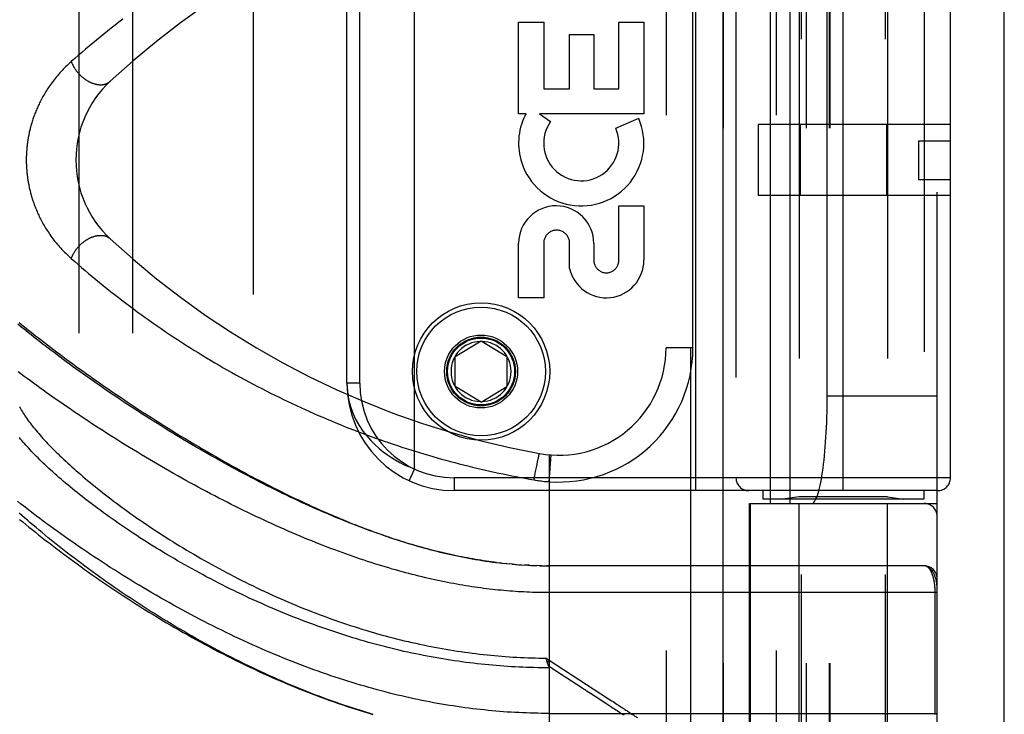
# Model space of a CAD drawing. Header units: inches. Extents: x 0 to 227, y 0 to 147.
# Tile 214 of 256: x 97.18 to 99.48, y 101.99 to 103.61. Entities that reach past the tile are written whole.
import ezdxf

# ---------------------------------------------------------------- set-up
doc = ezdxf.new("R2010")
doc.units = ezdxf.units.IN
doc.header["$LTSCALE"] = 12.466667
doc.header["$MEASUREMENT"] = 0
doc.linetypes.add('HIDDEN', pattern=[0.2, 0.1, -0.1])
doc.layers.get('0').update_dxf_attribs({"linetype": 'CONTINUOUS'})
for name, color, linetype in [('DEFAULT_2', 8, 'HIDDEN'), ('RIGHTHAND_DOOR_ASSEMBLY', 7, 'CONTINUOUS'), ('SUBPANEL', 7, 'CONTINUOUS')]:
    doc.layers.add(name, color=color, linetype=linetype)

msp = doc.modelspace()

# ---------------------------------------------------------------- linework, layer by layer
at = {"color": 3, "linetype": 'Continuous'}
msp.add_line((99.4759, 36.2633), (99.4759, 111.1853), dxfattribs=at)
at = {"layer": 'DEFAULT_2', "color": 8, "linetype": 'HIDDEN'}
msp.add_line((97.7259, 106.7113), (97.7259, 37.6073), dxfattribs=at)
at = {"layer": 'RIGHTHAND_DOOR_ASSEMBLY', "color": 8, "linetype": 'HIDDEN'}
for p, q in [((98.7452, 107.8343), (98.7452, 36.4843)), ((99.0027, 104.8123), (99.0027, 101.6299)), ((99.1987, 104.8123), (99.1987, 101.6299)), ((98.6879, 104.6355), (98.6879, 101.933)), ((98.9444, 104.6355), (98.9444, 101.933)), ((98.8209, 104.6055), (98.8209, 101.963)), ((99.0144, 104.6055), (99.0144, 101.963)), ((99.0675, 104.6055), (99.0675, 101.963)), ((99.0695, 104.6055), (99.0695, 101.963)), ((99.3194, 101.963), (99.3194, 104.6055)), ((98.931, 102.4843), (98.931, 104.0843)), ((98.9769, 102.4843), (98.9769, 104.0843)), ((99.2894, 104.0843), (99.2894, 102.4843)), ((98.7569, 102.5143), (98.7569, 104.0543)), ((98.9977, 104.069), (98.9977, 102.4996)), ((99.1007, 102.5143), (99.1007, 104.0543)), ((99.2037, 104.069), (99.2037, 102.4996)), ((98.1019, 102.5647), (98.1019, 104.0039)), ((98.8507, 104.0243), (98.8507, 102.5443)), ((99.3507, 102.5443), (99.3507, 104.0243)), ((99.0633, 102.7343), (99.0633, 103.8343)), ((97.9444, 102.7643), (97.9444, 103.8043)), ((97.9744, 102.7643), (97.9744, 103.8043)), ((98.7504, 102.8468), (98.7504, 103.7218)), ((98.3444, 103.3916), (98.3444, 103.6053)), ((98.3444, 103.6053), (98.4028, 103.6053)), ((98.4028, 103.6053), (98.4028, 103.45)), ((98.5778, 103.45), (98.5778, 103.6053)), ((98.5778, 103.6053), (98.6362, 103.6053)), ((98.6362, 103.6053), (98.6362, 103.3916)), ((98.4632, 103.45), (98.4632, 103.5763)), ((98.4632, 103.5763), (98.5195, 103.5763)), ((98.5195, 103.5763), (98.5195, 103.45)), ((98.4028, 103.45), (98.4632, 103.45)), ((98.5195, 103.45), (98.5778, 103.45)), ((98.3613, 103.3916), (98.3444, 103.3916)), ((98.6362, 103.3916), (98.3933, 103.3916)), ((98.3933, 103.3916), (98.4187, 103.3738)), ((98.5706, 103.3582), (98.6242, 103.3814)), ((98.9027, 103.3673), (98.9027, 103.2013)), ((99.3507, 103.3673), (98.9027, 103.3673)), ((99, 103.3673), (99, 103.2013)), ((99.2013, 103.3673), (99.2013, 103.2013)), ((99.2757, 103.3293), (99.3507, 103.3293)), ((99.2757, 103.3293), (99.2757, 103.2393)), ((99.2757, 103.2393), (99.3507, 103.2393)), ((99.3507, 103.2013), (98.9027, 103.2013)), ((98.5778, 103.0508), (98.5778, 103.178)), ((98.5778, 103.178), (98.6362, 103.178)), ((98.6362, 103.178), (98.6362, 103.0508)), ((98.3444, 102.9636), (98.3444, 103.0907)), ((98.4028, 103.0907), (98.4028, 102.9636)), ((98.4633, 103.0319), (98.4633, 103.0907)), ((98.5196, 103.09), (98.5196, 103.0509)), ((98.4028, 102.9636), (98.3444, 102.9636)), ((98.1969, 102.8268), (98.2569, 102.8629)), ((98.2569, 102.8629), (98.3169, 102.8268)), ((98.7504, 102.8468), (98.6879, 102.8468)), ((98.1969, 102.7568), (98.1969, 102.8268)), ((98.3169, 102.8268), (98.3169, 102.7568)), ((97.9744, 102.7643), (97.9444, 102.7643)), ((98.2569, 102.7207), (98.1969, 102.7568)), ((98.2569, 102.7207), (98.3169, 102.7568)), ((99.3194, 102.7343), (99.0633, 102.7343)), ((98.3884, 102.5813), (98.3892, 102.5853)), ((98.3892, 102.5853), (98.3898, 102.5881)), ((98.3898, 102.5881), (98.3904, 102.5907)), ((98.3904, 102.5907), (98.3908, 102.5925)), ((98.3908, 102.5925), (98.3912, 102.5941)), ((98.3912, 102.5941), (98.3914, 102.5951)), ((98.3914, 102.5951), (98.3916, 102.596)), ((98.3916, 102.596), (98.3918, 102.5969)), ((98.4157, 102.5978), (98.4157, 101.933)), ((98.4157, 102.5351), (98.4201, 102.5974)), ((98.0893, 102.5375), (98.1019, 102.5647)), ((98.3822, 102.5495), (98.3841, 102.5593)), ((98.3841, 102.5593), (98.3858, 102.5686)), ((98.3858, 102.5686), (98.3873, 102.5761)), ((98.3873, 102.5761), (98.3884, 102.5813)), ((98.1944, 102.5443), (98.1944, 102.5143)), ((99.3507, 102.5443), (98.1944, 102.5443)), ((98.3803, 102.5394), (98.3822, 102.5495)), ((99.3207, 102.5143), (98.1944, 102.5143)), ((98.9132, 102.5143), (98.9132, 102.4943)), ((99.2882, 102.5143), (99.2882, 102.4943)), ((99.2882, 102.4943), (98.9132, 102.4943)), ((98.9977, 102.4996), (98.9602, 102.4943)), ((99.2037, 102.4996), (98.9977, 102.4996)), ((99.2037, 102.4996), (99.2412, 102.4943)), ((98.8819, 101.963), (98.8819, 102.4843)), ((98.8819, 102.4843), (99.3194, 102.4843)), ((98.8842, 102.4843), (98.8842, 101.963)), ((98.9977, 101.9383), (98.9977, 102.4843)), ((99.2037, 101.9383), (99.2037, 102.4843)), ((98.3049, 102.3455), (98.2989, 102.3462)), ((98.3076, 102.3452), (98.3168, 102.3443)), ((98.3154, 102.3444), (98.3229, 102.3437)), ((98.3302, 102.343), (98.3227, 102.3437)), ((98.3345, 102.3427), (98.3286, 102.3432)), ((98.3302, 102.343), (98.3404, 102.3422)), ((98.3374, 102.3424), (98.3462, 102.3418)), ((98.3444, 102.3419), (98.3521, 102.3414)), ((98.3514, 102.3414), (98.3584, 102.341)), ((98.3655, 102.3406), (98.3579, 102.341)), ((98.3695, 102.3404), (98.3637, 102.3407)), ((98.3655, 102.3406), (98.3753, 102.3401)), ((98.3726, 102.3402), (98.3811, 102.3399)), ((98.3798, 102.34), (98.387, 102.3397)), ((98.3942, 102.3395), (98.3869, 102.3397)), ((98.3984, 102.3395), (98.3926, 102.3396)), ((98.3942, 102.3395), (98.4041, 102.3394)), ((98.4014, 102.3394), (98.4099, 102.3393)), ((98.4085, 102.3393), (98.4157, 102.3393)), ((99.2894, 102.3393), (98.4099, 102.3393)), ((99.3148, 101.9955), (99.3148, 102.2776)), ((98.4087, 102.1244), (98.4157, 102.1198)), ((98.4098, 102.12), (98.4095, 102.1212)), ((98.4101, 102.1188), (98.4098, 102.12)), ((98.4104, 102.1176), (98.4101, 102.1188)), ((98.4115, 102.1134), (98.4157, 102.1198)), ((98.5479, 102.0191), (98.5549, 102.0146)), ((98.4157, 101.9955), (99.3194, 101.9955))]:
    msp.add_line(p, q, dxfattribs=at)
at = {"layer": 'RIGHTHAND_DOOR_ASSEMBLY', "color": 3, "linetype": 'Continuous'}
msp.add_line((98.8202, 107.8343), (98.8202, 36.4843), dxfattribs=at)
at = {"layer": 'RIGHTHAND_DOOR_ASSEMBLY', "color": 8, "linetype": 'HIDDEN'}
for points in [[(97.4223, 103.6124), (97.4133, 103.6055), (97.4044, 103.5986), (97.3955, 103.5916), (97.3867, 103.5846), (97.3779, 103.5776), (97.3692, 103.5706), (97.3607, 103.5635), (97.3521, 103.5565), (97.3436, 103.5494), (97.3352, 103.5423), (97.3268, 103.5351), (97.3185, 103.5279), (97.3103, 103.5208), (97.3022, 103.5136)], [(97.3022, 103.5136), (97.2989, 103.5107), (97.2957, 103.5077), (97.2926, 103.5047), (97.2895, 103.5018), (97.2865, 103.4988), (97.2836, 103.4957), (97.2807, 103.4927), (97.2779, 103.4897), (97.2751, 103.4866), (97.2724, 103.4835), (97.2698, 103.4805), (97.2673, 103.4774), (97.2648, 103.4743), (97.2623, 103.4712), (97.26, 103.4682), (97.2577, 103.4651), (97.2554, 103.462), (97.2532, 103.459), (97.2511, 103.4559), (97.249, 103.4529), (97.247, 103.4498), (97.2451, 103.4468), (97.2432, 103.4438), (97.2414, 103.4408), (97.2396, 103.4378), (97.2378, 103.4348), (97.2362, 103.4319), (97.2345, 103.429), (97.233, 103.426), (97.2314, 103.4231), (97.23, 103.4202), (97.2285, 103.4174), (97.2271, 103.4145), (97.2258, 103.4117), (97.2245, 103.4089), (97.2233, 103.4061), (97.222, 103.4033), (97.2209, 103.4005), (97.2197, 103.3978), (97.2186, 103.395), (97.2176, 103.3923), (97.2166, 103.3896), (97.2156, 103.387), (97.2146, 103.3843), (97.2137, 103.3817), (97.2128, 103.3791), (97.212, 103.3765), (97.2111, 103.3739), (97.2103, 103.3713), (97.2096, 103.3687), (97.2089, 103.3662), (97.2081, 103.3637), (97.2075, 103.3612), (97.2068, 103.3587), (97.2062, 103.3562), (97.2056, 103.3538), (97.205, 103.3513), (97.2045, 103.3489), (97.204, 103.3465), (97.2035, 103.3441), (97.203, 103.3418), (97.2026, 103.3394), (97.2021, 103.3371), (97.2017, 103.3348), (97.2013, 103.3324), (97.201, 103.3301), (97.2006, 103.3278), (97.2003, 103.3256), (97.2, 103.3233), (97.1997, 103.321), (97.1994, 103.3188), (97.1992, 103.3165), (97.1989, 103.3143), (97.1987, 103.3121), (97.1985, 103.3099), (97.1983, 103.3076), (97.1982, 103.3054), (97.198, 103.3032), (97.1979, 103.301), (97.1978, 103.2988), (97.1977, 103.2966), (97.1976, 103.2945), (97.1975, 103.2923), (97.1975, 103.2901), (97.1975, 103.2879), (97.1974, 103.2857), (97.1974, 103.2835), (97.1974, 103.2813), (97.1975, 103.2791), (97.1975, 103.2769), (97.1976, 103.2747), (97.1977, 103.2725), (97.1978, 103.2703), (97.1979, 103.2681), (97.198, 103.2659), (97.1981, 103.2637), (97.1983, 103.2615), (97.1985, 103.2592), (97.1987, 103.257), (97.1989, 103.2548), (97.1991, 103.2525), (97.1994, 103.2502), (97.1996, 103.248), (97.1999, 103.2457), (97.2002, 103.2434), (97.2006, 103.2411), (97.2009, 103.2388), (97.2013, 103.2364), (97.2017, 103.2341), (97.2021, 103.2317), (97.2025, 103.2294), (97.203, 103.227), (97.2035, 103.2246), (97.204, 103.2222), (97.2045, 103.2197), (97.205, 103.2173), (97.2056, 103.2148), (97.2062, 103.2123), (97.2069, 103.2098), (97.2075, 103.2073), (97.2082, 103.2047), (97.2089, 103.2021), (97.2097, 103.1996), (97.2105, 103.197), (97.2113, 103.1943), (97.2121, 103.1917), (97.213, 103.189), (97.2139, 103.1864), (97.2148, 103.1837), (97.2158, 103.181), (97.2168, 103.1782), (97.2179, 103.1755), (97.219, 103.1727), (97.2201, 103.17), (97.2213, 103.1671), (97.2225, 103.1643), (97.2237, 103.1615), (97.225, 103.1586), (97.2264, 103.1557), (97.2278, 103.1528), (97.2292, 103.1499), (97.2307, 103.147), (97.2322, 103.144), (97.2338, 103.141), (97.2354, 103.138), (97.2371, 103.135), (97.2389, 103.132), (97.2407, 103.129), (97.2425, 103.1259), (97.2444, 103.1228), (97.2464, 103.1198), (97.2484, 103.1167), (97.2505, 103.1136), (97.2526, 103.1105), (97.2549, 103.1073), (97.2571, 103.1042), (97.2595, 103.1011), (97.2619, 103.098), (97.2643, 103.0948), (97.2669, 103.0917), (97.2694, 103.0886), (97.2721, 103.0855), (97.2748, 103.0824), (97.2776, 103.0792), (97.2805, 103.0762), (97.2834, 103.0731), (97.2863, 103.07), (97.2894, 103.067), (97.2925, 103.0639), (97.2957, 103.0609), (97.2989, 103.058), (97.3022, 103.055)], [(97.3022, 103.5136), (97.3026, 103.5126), (97.3029, 103.5116), (97.3033, 103.5106), (97.3038, 103.5097), (97.3042, 103.5087), (97.3047, 103.5077), (97.3051, 103.5067), (97.3056, 103.5057), (97.3061, 103.5047), (97.3066, 103.5038), (97.3072, 103.5028), (97.3077, 103.5018), (97.3083, 103.5009), (97.3088, 103.4999), (97.3094, 103.499), (97.31, 103.498), (97.3106, 103.4971), (97.3112, 103.4961), (97.3119, 103.4952), (97.3125, 103.4943), (97.3132, 103.4934), (97.3139, 103.4924), (97.3146, 103.4915), (97.3153, 103.4906), (97.316, 103.4897), (97.3167, 103.4889), (97.3175, 103.488), (97.3182, 103.4871), (97.319, 103.4863), (97.3197, 103.4854), (97.3205, 103.4846), (97.3213, 103.4838), (97.3221, 103.4829), (97.3229, 103.4821), (97.3237, 103.4813), (97.3246, 103.4805), (97.3254, 103.4798), (97.3262, 103.479), (97.3271, 103.4783), (97.328, 103.4775), (97.3288, 103.4768), (97.3297, 103.4761), (97.3306, 103.4754), (97.3315, 103.4747), (97.3324, 103.474), (97.3333, 103.4733), (97.3342, 103.4727), (97.3351, 103.472), (97.336, 103.4714), (97.3369, 103.4708), (97.3379, 103.4702), (97.3388, 103.4696), (97.3397, 103.4691), (97.3407, 103.4685), (97.3416, 103.468), (97.3426, 103.4675), (97.3435, 103.467), (97.3445, 103.4665), (97.3454, 103.466), (97.3464, 103.4655), (97.3473, 103.4651), (97.3483, 103.4647), (97.3493, 103.4643), (97.3502, 103.4639), (97.3512, 103.4635), (97.3521, 103.4631), (97.3531, 103.4628), (97.3541, 103.4625), (97.355, 103.4622), (97.356, 103.4619), (97.3569, 103.4616), (97.3579, 103.4614), (97.3588, 103.4611), (97.3598, 103.4609), (97.3607, 103.4607), (97.3617, 103.4605), (97.3626, 103.4603), (97.3635, 103.4602), (97.3645, 103.4601), (97.3654, 103.46), (97.3663, 103.4599), (97.3672, 103.4598), (97.3681, 103.4597), (97.369, 103.4597), (97.3699, 103.4597), (97.3708, 103.4597), (97.3717, 103.4597), (97.3726, 103.4597), (97.3734, 103.4598), (97.3743, 103.4598), (97.3751, 103.4599), (97.376, 103.46), (97.3768, 103.4601), (97.3776, 103.4603), (97.3785, 103.4604), (97.3793, 103.4606), (97.3801, 103.4608), (97.3809, 103.461), (97.3816, 103.4612), (97.3824, 103.4615), (97.3832, 103.4618), (97.3839, 103.462), (97.3846, 103.4623), (97.3854, 103.4627), (97.3861, 103.463), (97.3868, 103.4633), (97.3875, 103.4637), (97.3882, 103.4641), (97.3888, 103.4645), (97.3895, 103.4649), (97.3901, 103.4653), (97.3907, 103.4658), (97.3913, 103.4663), (97.3919, 103.4667), (97.3925, 103.4672), (97.3931, 103.4677)], [(97.3022, 103.055), (97.3026, 103.056), (97.3029, 103.057), (97.3033, 103.058), (97.3038, 103.0589), (97.3042, 103.0599), (97.3047, 103.0609), (97.3051, 103.0619), (97.3056, 103.0629), (97.3061, 103.0638), (97.3066, 103.0648), (97.3072, 103.0658), (97.3077, 103.0668), (97.3083, 103.0677), (97.3088, 103.0687), (97.3094, 103.0696), (97.31, 103.0706), (97.3106, 103.0715), (97.3112, 103.0725), (97.3119, 103.0734), (97.3125, 103.0743), (97.3132, 103.0752), (97.3139, 103.0762), (97.3146, 103.0771), (97.3153, 103.078), (97.316, 103.0788), (97.3167, 103.0797), (97.3175, 103.0806), (97.3182, 103.0815), (97.319, 103.0823), (97.3197, 103.0832), (97.3205, 103.084), (97.3213, 103.0848), (97.3221, 103.0857), (97.3229, 103.0865), (97.3237, 103.0873), (97.3246, 103.0881), (97.3254, 103.0888), (97.3262, 103.0896), (97.3271, 103.0903), (97.328, 103.0911), (97.3288, 103.0918), (97.3297, 103.0925), (97.3306, 103.0932), (97.3315, 103.0939), (97.3324, 103.0946), (97.3333, 103.0953), (97.3342, 103.0959), (97.3351, 103.0966), (97.336, 103.0972), (97.3369, 103.0978), (97.3379, 103.0984), (97.3388, 103.099), (97.3397, 103.0995), (97.3407, 103.1001), (97.3416, 103.1006), (97.3426, 103.1011), (97.3435, 103.1016), (97.3445, 103.1021), (97.3454, 103.1026), (97.3464, 103.1031), (97.3473, 103.1035), (97.3483, 103.1039), (97.3493, 103.1043), (97.3502, 103.1047), (97.3512, 103.1051), (97.3521, 103.1055), (97.3531, 103.1058), (97.3541, 103.1061), (97.355, 103.1064), (97.356, 103.1067), (97.3569, 103.107), (97.3579, 103.1072), (97.3588, 103.1075), (97.3598, 103.1077), (97.3607, 103.1079), (97.3617, 103.1081), (97.3626, 103.1083), (97.3635, 103.1084), (97.3645, 103.1085), (97.3654, 103.1086), (97.3663, 103.1087), (97.3672, 103.1088), (97.3681, 103.1089), (97.369, 103.1089), (97.3699, 103.1089), (97.3708, 103.1089), (97.3717, 103.1089), (97.3726, 103.1089), (97.3734, 103.1088), (97.3743, 103.1088), (97.3751, 103.1087), (97.376, 103.1086), (97.3768, 103.1085), (97.3776, 103.1083), (97.3785, 103.1082), (97.3793, 103.108), (97.3801, 103.1078), (97.3809, 103.1076), (97.3816, 103.1074), (97.3824, 103.1071), (97.3832, 103.1068), (97.3839, 103.1066), (97.3846, 103.1063), (97.3854, 103.1059), (97.3861, 103.1056), (97.3868, 103.1053), (97.3875, 103.1049), (97.3882, 103.1045), (97.3888, 103.1041), (97.3895, 103.1037), (97.3901, 103.1033), (97.3907, 103.1028), (97.3913, 103.1023), (97.3919, 103.1019), (97.3925, 103.1014), (97.3931, 103.1009)], [(97.3022, 103.055), (97.3102, 103.048), (97.3182, 103.0409), (97.3263, 103.034), (97.3345, 103.027), (97.3427, 103.02), (97.351, 103.013), (97.3594, 103.0061), (97.3679, 102.9992), (97.3764, 102.9922), (97.385, 102.9853), (97.3937, 102.9784), (97.4024, 102.9716), (97.4112, 102.9647), (97.42, 102.9579), (97.429, 102.9511), (97.4379, 102.9444), (97.4469, 102.9377), (97.456, 102.931), (97.4652, 102.9243), (97.4743, 102.9177), (97.4836, 102.9111), (97.4928, 102.9046), (97.5021, 102.8981), (97.5115, 102.8917), (97.5209, 102.8853), (97.5303, 102.8789), (97.5398, 102.8726), (97.5494, 102.8663), (97.5589, 102.8601), (97.5685, 102.8539), (97.5781, 102.8478), (97.5878, 102.8417), (97.5975, 102.8357), (97.6072, 102.8298), (97.617, 102.8238), (97.6267, 102.818), (97.6365, 102.8122), (97.6464, 102.8064), (97.6562, 102.8007), (97.6661, 102.7951), (97.676, 102.7895), (97.6859, 102.7839), (97.6959, 102.7784), (97.7058, 102.773), (97.7158, 102.7677), (97.7258, 102.7623), (97.7359, 102.7571), (97.7459, 102.7519), (97.756, 102.7468), (97.766, 102.7417), (97.7761, 102.7366), (97.7862, 102.7317), (97.7963, 102.7268), (97.8065, 102.7219), (97.8166, 102.7171), (97.8267, 102.7124), (97.8369, 102.7077), (97.8471, 102.7031), (97.8573, 102.6985), (97.8675, 102.694), (97.8777, 102.6896), (97.8879, 102.6852), (97.8981, 102.6808), (97.9083, 102.6766), (97.9185, 102.6724), (97.9288, 102.6682), (97.939, 102.6641), (97.9492, 102.66), (97.9595, 102.6561), (97.9698, 102.6521), (97.98, 102.6482), (97.9903, 102.6444), (98.0005, 102.6407), (98.0108, 102.6369), (98.0211, 102.6333), (98.0314, 102.6297), (98.0416, 102.6262), (98.0519, 102.6227), (98.0622, 102.6192), (98.0725, 102.6159), (98.0827, 102.6126), (98.093, 102.6093), (98.1033, 102.6061), (98.1136, 102.6029), (98.1238, 102.5998), (98.1341, 102.5968), (98.1444, 102.5938), (98.1546, 102.5909), (98.1649, 102.588), (98.1751, 102.5852), (98.1854, 102.5824), (98.1956, 102.5797), (98.2059, 102.577), (98.2161, 102.5744), (98.2264, 102.5718), (98.2366, 102.5693), (98.2468, 102.5669), (98.2571, 102.5644), (98.2673, 102.5621), (98.2775, 102.5598), (98.2877, 102.5575), (98.298, 102.5553), (98.3082, 102.5532), (98.3184, 102.5511), (98.3286, 102.549), (98.3389, 102.547), (98.3493, 102.545), (98.3596, 102.5431), (98.37, 102.5412), (98.3803, 102.5394)], [(97.1808, 102.9058), (97.187, 102.9008), (97.1932, 102.8957), (97.1995, 102.8906), (97.206, 102.8855), (97.2125, 102.8803), (97.2191, 102.8751), (97.2258, 102.8699), (97.2326, 102.8646), (97.2395, 102.8592), (97.2465, 102.8539), (97.2536, 102.8485), (97.2608, 102.843), (97.268, 102.8375), (97.2754, 102.832), (97.2829, 102.8264), (97.2904, 102.8208), (97.2981, 102.8152), (97.3058, 102.8095), (97.3137, 102.8038), (97.3216, 102.7981), (97.3296, 102.7923), (97.3377, 102.7865), (97.3459, 102.7807), (97.3542, 102.7749), (97.3626, 102.769), (97.3711, 102.7631), (97.3796, 102.7571), (97.3883, 102.7512), (97.397, 102.7452), (97.4058, 102.7392), (97.4147, 102.7332), (97.4237, 102.7271), (97.4328, 102.7211), (97.442, 102.715), (97.4512, 102.7089), (97.4605, 102.7028), (97.4699, 102.6967), (97.4794, 102.6906), (97.4889, 102.6845), (97.4985, 102.6783), (97.5082, 102.6722), (97.518, 102.666), (97.5278, 102.6599), (97.5377, 102.6538), (97.5476, 102.6476), (97.5576, 102.6415), (97.5677, 102.6354), (97.5778, 102.6293), (97.588, 102.6232), (97.5983, 102.6171), (97.6085, 102.6111), (97.6187, 102.6052), (97.6288, 102.5993), (97.6389, 102.5935), (97.6489, 102.5878), (97.6587, 102.5823), (97.6684, 102.5769), (97.678, 102.5715), (97.6874, 102.5664), (97.6966, 102.5613), (97.7057, 102.5564), (97.7147, 102.5515), (97.7236, 102.5468), (97.7324, 102.5421), (97.7411, 102.5376), (97.7497, 102.5331), (97.7583, 102.5287), (97.7667, 102.5244), (97.7751, 102.5201), (97.7833, 102.516), (97.7914, 102.512), (97.7995, 102.508), (97.8075, 102.5041), (97.8155, 102.5002), (97.8234, 102.4964), (97.8312, 102.4927), (97.839, 102.489), (97.8468, 102.4854), (97.8545, 102.4818), (97.8621, 102.4783), (97.8697, 102.4749), (97.8772, 102.4715), (97.8847, 102.4681), (97.8921, 102.4649), (97.8995, 102.4616), (97.9069, 102.4584), (97.9142, 102.4553), (97.9216, 102.4522), (97.9288, 102.4492), (97.9361, 102.4462), (97.9433, 102.4432), (97.9505, 102.4403), (97.9577, 102.4374), (97.9648, 102.4346), (97.9719, 102.4319), (97.979, 102.4291), (97.986, 102.4264), (97.9931, 102.4238), (98.0001, 102.4212), (98.0071, 102.4186), (98.0141, 102.4161), (98.0211, 102.4136), (98.028, 102.4111), (98.035, 102.4087), (98.0419, 102.4064), (98.0488, 102.404), (98.0558, 102.4017), (98.0627, 102.3995), (98.0696, 102.3972), (98.0766, 102.3951), (98.0835, 102.3929), (98.0905, 102.3908), (98.0975, 102.3887), (98.1045, 102.3866), (98.1115, 102.3846), (98.1185, 102.3826), (98.1256, 102.3806), (98.1327, 102.3787), (98.1397, 102.3768), (98.1469, 102.375), (98.154, 102.3732), (98.1612, 102.3714), (98.1684, 102.3697), (98.1756, 102.368), (98.1829, 102.3663), (98.1902, 102.3647), (98.1976, 102.3631), (98.2051, 102.3615), (98.2126, 102.36), (98.2203, 102.3585), (98.228, 102.357), (98.2359, 102.3556), (98.2437, 102.3542), (98.2517, 102.3529), (98.2596, 102.3516), (98.2676, 102.3504), (98.2757, 102.3492), (98.2837, 102.3481), (98.2917, 102.3471)], [(98.2929, 102.3469), (98.2869, 102.3477), (98.2808, 102.3485), (98.2747, 102.3493), (98.2686, 102.3502), (98.2625, 102.3511), (98.2563, 102.3521), (98.2501, 102.3531), (98.2439, 102.3541), (98.2376, 102.3552), (98.2313, 102.3563), (98.2249, 102.3575), (98.2186, 102.3587), (98.2121, 102.36), (98.2057, 102.3613), (98.1992, 102.3626), (98.1927, 102.364), (98.1861, 102.3655), (98.1795, 102.3669), (98.1728, 102.3685), (98.1661, 102.37), (98.1593, 102.3717), (98.1525, 102.3733), (98.1457, 102.3751), (98.1388, 102.3768), (98.1319, 102.3787), (98.1249, 102.3806), (98.1179, 102.3825), (98.1108, 102.3845), (98.1036, 102.3865), (98.0964, 102.3886), (98.0892, 102.3907), (98.0819, 102.3929), (98.0746, 102.3952), (98.0672, 102.3975), (98.0597, 102.3999), (98.0522, 102.4023), (98.0447, 102.4048), (98.0371, 102.4073), (98.0294, 102.41), (98.0217, 102.4126), (98.0139, 102.4153), (98.0061, 102.4181), (97.9982, 102.421), (97.9903, 102.4239), (97.9823, 102.4269), (97.9743, 102.4299), (97.9662, 102.433), (97.9581, 102.4361), (97.9499, 102.4394), (97.9416, 102.4426), (97.9333, 102.446), (97.925, 102.4494), (97.9166, 102.4529), (97.9081, 102.4564), (97.8996, 102.46), (97.8911, 102.4637), (97.8825, 102.4674), (97.8739, 102.4712), (97.8652, 102.475), (97.8565, 102.4789), (97.8477, 102.4829), (97.8389, 102.4869), (97.8301, 102.491), (97.8212, 102.4952), (97.8123, 102.4994), (97.8034, 102.5037), (97.7944, 102.508), (97.7854, 102.5124), (97.7764, 102.5168), (97.7673, 102.5213), (97.7582, 102.5259), (97.7491, 102.5305), (97.74, 102.5352), (97.7309, 102.5399), (97.7217, 102.5447), (97.7125, 102.5495), (97.7033, 102.5543), (97.6941, 102.5592), (97.6849, 102.5642), (97.6757, 102.5692), (97.6665, 102.5742), (97.6573, 102.5793), (97.6481, 102.5845), (97.6389, 102.5896), (97.6297, 102.5948), (97.6205, 102.6), (97.6113, 102.6053), (97.6021, 102.6106), (97.593, 102.6159), (97.5838, 102.6213), (97.5747, 102.6267), (97.5656, 102.6321), (97.5566, 102.6375), (97.5475, 102.643), (97.5385, 102.6484), (97.5295, 102.6539), (97.5206, 102.6594), (97.5117, 102.665), (97.5028, 102.6705), (97.494, 102.6761), (97.4852, 102.6816), (97.4764, 102.6872), (97.4677, 102.6928), (97.459, 102.6984), (97.4504, 102.7039), (97.4419, 102.7095), (97.4333, 102.7151), (97.4249, 102.7207), (97.4165, 102.7263), (97.4081, 102.7319), (97.3999, 102.7375), (97.3916, 102.743), (97.3835, 102.7486), (97.3753, 102.7542), (97.3673, 102.7597), (97.3593, 102.7653), (97.3514, 102.7708), (97.3436, 102.7763), (97.3358, 102.7818), (97.3281, 102.7873), (97.3205, 102.7927), (97.3129, 102.7982), (97.3054, 102.8036), (97.298, 102.809), (97.2907, 102.8144), (97.2834, 102.8197), (97.2762, 102.8251), (97.2691, 102.8304), (97.262, 102.8357), (97.2551, 102.8409), (97.2482, 102.8461), (97.2414, 102.8514), (97.2347, 102.8565), (97.2281, 102.8617), (97.2215, 102.8668), (97.215, 102.8719), (97.2086, 102.8769), (97.2023, 102.882), (97.1961, 102.887), (97.1899, 102.8919), (97.1839, 102.8969), (97.1779, 102.9017)], [(99.3194, 102.2768), (98.4091, 102.2768), (98.4026, 102.2769), (98.396, 102.277), (98.3895, 102.2771), (98.3829, 102.2773), (98.3764, 102.2775), (98.3698, 102.2777), (98.3633, 102.278), (98.3567, 102.2783), (98.3501, 102.2786), (98.3435, 102.279), (98.3369, 102.2795), (98.3302, 102.2799), (98.3236, 102.2804), (98.3169, 102.281), (98.3103, 102.2816), (98.3036, 102.2822), (98.2968, 102.2828), (98.2901, 102.2835), (98.2834, 102.2843), (98.2766, 102.2851), (98.2698, 102.2859), (98.2629, 102.2867), (98.2561, 102.2877), (98.2492, 102.2886), (98.2423, 102.2896), (98.2354, 102.2906), (98.2284, 102.2917), (98.2214, 102.2928), (98.2144, 102.294), (98.2073, 102.2952), (98.2002, 102.2964), (98.1931, 102.2977), (98.1859, 102.2991), (98.1787, 102.3005), (98.1714, 102.3019), (98.1641, 102.3034), (98.1568, 102.3049), (98.1495, 102.3065), (98.1421, 102.3082), (98.1346, 102.3098), (98.1271, 102.3116), (98.1196, 102.3134), (98.112, 102.3152), (98.1044, 102.3171), (98.0967, 102.319), (98.089, 102.321), (98.0813, 102.3231), (98.0734, 102.3252), (98.0656, 102.3274), (98.0577, 102.3296), (98.0497, 102.3318), (98.0417, 102.3342), (98.0337, 102.3366), (98.0256, 102.339), (98.0175, 102.3415), (98.0093, 102.3441), (98.001, 102.3467), (97.9927, 102.3494), (97.9844, 102.3521), (97.976, 102.355), (97.9675, 102.3578), (97.9591, 102.3608), (97.9505, 102.3637), (97.9419, 102.3668), (97.9333, 102.3699), (97.9246, 102.3731), (97.9159, 102.3763), (97.9071, 102.3797), (97.8982, 102.383), (97.8894, 102.3865), (97.8804, 102.39), (97.8715, 102.3935), (97.8625, 102.3971), (97.8534, 102.4008), (97.8443, 102.4046), (97.8352, 102.4084), (97.826, 102.4123), (97.8168, 102.4162), (97.8075, 102.4202), (97.7982, 102.4243), (97.7889, 102.4284), (97.7796, 102.4326), (97.7702, 102.4368), (97.7608, 102.4411), (97.7513, 102.4455), (97.7419, 102.4499), (97.7324, 102.4544), (97.7228, 102.4589), (97.7133, 102.4635), (97.7038, 102.4682), (97.6942, 102.4729), (97.6846, 102.4776), (97.675, 102.4824), (97.6654, 102.4873), (97.6558, 102.4922), (97.6462, 102.4971), (97.6365, 102.5021), (97.6269, 102.5071), (97.6173, 102.5122), (97.6077, 102.5173), (97.5981, 102.5225), (97.5885, 102.5277), (97.5789, 102.5329), (97.5693, 102.5382), (97.5598, 102.5435), (97.5502, 102.5489), (97.5407, 102.5542), (97.5312, 102.5596), (97.5217, 102.565), (97.5123, 102.5705), (97.5029, 102.576), (97.4935, 102.5815), (97.4842, 102.587), (97.4749, 102.5925), (97.4656, 102.598), (97.4564, 102.6036), (97.4472, 102.6092), (97.438, 102.6148), (97.4289, 102.6204), (97.4199, 102.626), (97.4109, 102.6316), (97.4019, 102.6372), (97.3931, 102.6429), (97.3842, 102.6485), (97.3754, 102.6541), (97.3667, 102.6597), (97.3581, 102.6654), (97.3495, 102.671), (97.3409, 102.6766), (97.3325, 102.6822), (97.3241, 102.6878), (97.3158, 102.6934), (97.3075, 102.699), (97.2993, 102.7045), (97.2912, 102.7101), (97.2832, 102.7156), (97.2752, 102.7211), (97.2673, 102.7266), (97.2595, 102.7321), (97.2517, 102.7376), (97.2441, 102.743), (97.2365, 102.7485), (97.229, 102.7539), (97.2216, 102.7592), (97.2142, 102.7646), (97.207, 102.7699), (97.1998, 102.7752), (97.1927, 102.7805), (97.1857, 102.7858), (97.1788, 102.791)], [(97.9444, 102.7643), (97.9454, 102.7452), (97.9483, 102.7272), (97.9527, 102.7103), (97.9585, 102.6944), (97.9654, 102.6796), (97.9731, 102.6658), (97.9816, 102.6532), (97.9906, 102.6416), (97.9999, 102.6311), (98.0095, 102.6215), (98.0192, 102.6127), (98.029, 102.6048), (98.0388, 102.5976), (98.0485, 102.5912), (98.058, 102.5854), (98.0673, 102.5802), (98.0764, 102.5756), (98.0852, 102.5715), (98.0937, 102.5679), (98.1019, 102.5647)], [(97.1813, 102.7097), (97.1829, 102.7068), (97.1846, 102.7039), (97.1863, 102.7009), (97.1882, 102.6978), (97.1901, 102.6947), (97.1921, 102.6916), (97.1942, 102.6884), (97.1964, 102.6852), (97.1987, 102.682), (97.2011, 102.6787), (97.2035, 102.6753), (97.2061, 102.6719), (97.2087, 102.6685), (97.2114, 102.6651), (97.2142, 102.6615), (97.2171, 102.658), (97.2201, 102.6544), (97.2232, 102.6508), (97.2263, 102.6471), (97.2296, 102.6434), (97.2329, 102.6396), (97.2363, 102.6358), (97.2398, 102.632), (97.2434, 102.6281), (97.2471, 102.6241), (97.2509, 102.6202), (97.2548, 102.6162), (97.2588, 102.6121), (97.2629, 102.6081), (97.267, 102.6039), (97.2713, 102.5998), (97.2756, 102.5956), (97.28, 102.5914), (97.2845, 102.5871), (97.2892, 102.5828), (97.2939, 102.5784), (97.2987, 102.5741), (97.3036, 102.5697), (97.3086, 102.5652), (97.3136, 102.5607), (97.3188, 102.5562), (97.3241, 102.5517), (97.3294, 102.5471), (97.3349, 102.5425), (97.3404, 102.5379), (97.346, 102.5332), (97.3518, 102.5285), (97.3576, 102.5238), (97.3635, 102.5191), (97.3695, 102.5143), (97.3756, 102.5095), (97.3817, 102.5047), (97.388, 102.4999), (97.3943, 102.495), (97.4008, 102.4902), (97.4073, 102.4853), (97.4139, 102.4804), (97.4206, 102.4754), (97.4274, 102.4705), (97.4342, 102.4655), (97.4412, 102.4606), (97.4482, 102.4556), (97.4553, 102.4506), (97.4625, 102.4457), (97.4698, 102.4407), (97.4771, 102.4357), (97.4846, 102.4307), (97.4921, 102.4257), (97.4996, 102.4207), (97.5073, 102.4157), (97.515, 102.4107), (97.5228, 102.4057), (97.5306, 102.4007), (97.5385, 102.3958), (97.5465, 102.3908), (97.5546, 102.3859), (97.5627, 102.381), (97.5708, 102.376), (97.5791, 102.3712), (97.5874, 102.3663), (97.5957, 102.3614), (97.6041, 102.3566), (97.6125, 102.3518), (97.621, 102.347), (97.6295, 102.3423), (97.6381, 102.3375), (97.6467, 102.3328), (97.6554, 102.3282), (97.6641, 102.3236), (97.6728, 102.319), (97.6816, 102.3144), (97.6904, 102.3099), (97.6992, 102.3054), (97.7081, 102.301), (97.717, 102.2966), (97.7259, 102.2923), (97.7348, 102.288), (97.7438, 102.2837), (97.7528, 102.2795), (97.7618, 102.2754), (97.7708, 102.2712), (97.7798, 102.2672), (97.7889, 102.2632), (97.7979, 102.2592), (97.807, 102.2553), (97.816, 102.2515), (97.8251, 102.2477), (97.8342, 102.2439), (97.8433, 102.2402), (97.8524, 102.2366), (97.8615, 102.233), (97.8706, 102.2295), (97.8797, 102.2261), (97.8888, 102.2227), (97.8979, 102.2193), (97.907, 102.216), (97.916, 102.2128), (97.9251, 102.2096), (97.9342, 102.2065), (97.9433, 102.2035), (97.9523, 102.2005), (97.9614, 102.1976), (97.9704, 102.1947), (97.9794, 102.1919), (97.9885, 102.1891), (97.9975, 102.1864), (98.0065, 102.1838), (98.0155, 102.1812), (98.0244, 102.1787), (98.0334, 102.1763), (98.0424, 102.1739), (98.0513, 102.1715), (98.0602, 102.1693), (98.0691, 102.167), (98.0781, 102.1649), (98.0869, 102.1628), (98.0958, 102.1607), (98.1047, 102.1588), (98.1135, 102.1568), (98.1224, 102.155), (98.1312, 102.1531), (98.14, 102.1514), (98.1488, 102.1497), (98.1576, 102.1481), (98.1664, 102.1465), (98.1752, 102.1449), (98.1839, 102.1435), (98.1927, 102.1421), (98.2014, 102.1407), (98.2101, 102.1394), (98.2189, 102.1381), (98.2276, 102.137), (98.2363, 102.1358), (98.2449, 102.1347), (98.2536, 102.1337), (98.2623, 102.1327), (98.271, 102.1318), (98.2796, 102.1309), (98.2882, 102.1301), (98.2969, 102.1294), (98.3055, 102.1287), (98.3141, 102.128), (98.3228, 102.1274), (98.3314, 102.1269), (98.34, 102.1264), (98.3486, 102.1259), (98.3572, 102.1256), (98.3658, 102.1252), (98.3744, 102.1249), (98.383, 102.1247), (98.3916, 102.1245), (98.4002, 102.1244), (98.4087, 102.1244)], [(98.4157, 102.1017), (98.4069, 102.1017), (98.3981, 102.1018), (98.3893, 102.1019), (98.3805, 102.1021), (98.3717, 102.1024), (98.3629, 102.1026), (98.3541, 102.103), (98.3453, 102.1034), (98.3365, 102.1038), (98.3277, 102.1043), (98.3189, 102.1049), (98.31, 102.1055), (98.3012, 102.1061), (98.2924, 102.1068), (98.2835, 102.1076), (98.2747, 102.1084), (98.2658, 102.1093), (98.2569, 102.1102), (98.2481, 102.1112), (98.2392, 102.1122), (98.2303, 102.1133), (98.2214, 102.1144), (98.2124, 102.1156), (98.2035, 102.1169), (98.1946, 102.1182), (98.1856, 102.1195), (98.1767, 102.1209), (98.1677, 102.1224), (98.1587, 102.1239), (98.1497, 102.1255), (98.1407, 102.1271), (98.1317, 102.1288), (98.1227, 102.1306), (98.1136, 102.1324), (98.1046, 102.1342), (98.0955, 102.1361), (98.0864, 102.1381), (98.0773, 102.1401), (98.0682, 102.1422), (98.0591, 102.1444), (98.0499, 102.1466), (98.0408, 102.1488), (98.0316, 102.1512), (98.0225, 102.1536), (98.0133, 102.156), (98.0041, 102.1585), (97.9949, 102.161), (97.9857, 102.1637), (97.9764, 102.1663), (97.9672, 102.1691), (97.9579, 102.1719), (97.9487, 102.1747), (97.9394, 102.1776), (97.9301, 102.1806), (97.9208, 102.1836), (97.9115, 102.1867), (97.9022, 102.1899), (97.8929, 102.1931), (97.8836, 102.1963), (97.8743, 102.1996), (97.865, 102.203), (97.8557, 102.2064), (97.8464, 102.2099), (97.8371, 102.2135), (97.8278, 102.2171), (97.8185, 102.2207), (97.8092, 102.2244), (97.7999, 102.2282), (97.7906, 102.232), (97.7813, 102.2359), (97.7721, 102.2398), (97.7628, 102.2438), (97.7536, 102.2478), (97.7444, 102.2519), (97.7352, 102.256), (97.726, 102.2601), (97.7169, 102.2643), (97.7078, 102.2686), (97.6987, 102.2729), (97.6896, 102.2772), (97.6806, 102.2816), (97.6716, 102.286), (97.6626, 102.2905), (97.6537, 102.2949), (97.6448, 102.2995), (97.6359, 102.304), (97.6271, 102.3086), (97.6183, 102.3132), (97.6096, 102.3179), (97.6009, 102.3226), (97.5923, 102.3273), (97.5837, 102.332), (97.5751, 102.3367), (97.5667, 102.3415), (97.5582, 102.3463), (97.5499, 102.3511), (97.5416, 102.356), (97.5333, 102.3608), (97.5252, 102.3656), (97.5171, 102.3705), (97.509, 102.3754), (97.501, 102.3803), (97.4931, 102.3852), (97.4853, 102.39), (97.4775, 102.3949), (97.4699, 102.3998), (97.4623, 102.4047), (97.4547, 102.4096), (97.4473, 102.4145), (97.4399, 102.4194), (97.4326, 102.4243), (97.4254, 102.4292), (97.4183, 102.434), (97.4112, 102.4389), (97.4043, 102.4437), (97.3974, 102.4486), (97.3906, 102.4534), (97.3839, 102.4582), (97.3773, 102.463), (97.3707, 102.4678), (97.3643, 102.4725), (97.3579, 102.4772), (97.3517, 102.4819), (97.3455, 102.4866), (97.3394, 102.4913), (97.3334, 102.4959), (97.3275, 102.5005), (97.3217, 102.5051), (97.316, 102.5097), (97.3104, 102.5142), (97.3048, 102.5187), (97.2994, 102.5232), (97.294, 102.5277), (97.2888, 102.5321), (97.2836, 102.5365), (97.2786, 102.5408), (97.2736, 102.5451), (97.2687, 102.5494), (97.2639, 102.5537), (97.2592, 102.5579), (97.2546, 102.5621), (97.2501, 102.5662), (97.2456, 102.5703), (97.2413, 102.5744), (97.237, 102.5785), (97.2329, 102.5825), (97.2288, 102.5864), (97.2249, 102.5904), (97.221, 102.5942), (97.2172, 102.5981), (97.2135, 102.6019), (97.2099, 102.6057), (97.2064, 102.6094), (97.203, 102.6131), (97.1996, 102.6168), (97.1964, 102.6204), (97.1932, 102.624), (97.1902, 102.6275), (97.1872, 102.631), (97.1843, 102.6345), (97.1815, 102.6379)], [(98.3918, 102.5969), (98.392, 102.5976), (98.3921, 102.598), (98.3922, 102.5983), (98.3923, 102.5986), (98.3923, 102.5989), (98.3924, 102.5992), (98.3925, 102.5994), (98.3926, 102.5997), (98.3926, 102.5999), (98.3927, 102.6001), (98.3928, 102.6002), (98.3928, 102.6004), (98.3929, 102.6005), (98.3929, 102.6006), (98.3929, 102.6007), (98.393, 102.6008), (98.393, 102.6008), (98.3931, 102.6008), (98.3931, 102.6009)], [(98.3803, 102.5394), (98.3839, 102.5388), (98.3873, 102.5382), (98.3906, 102.5377), (98.3939, 102.5373), (98.3973, 102.5368), (98.4008, 102.5364), (98.4045, 102.536), (98.4082, 102.5357), (98.4119, 102.5354), (98.4157, 102.5351)], [(98.4157, 101.9955), (98.4068, 101.9956), (98.398, 101.9957), (98.3891, 101.9958), (98.3802, 101.996), (98.3714, 101.9962), (98.3625, 101.9965), (98.3537, 101.9969), (98.3448, 101.9973), (98.3359, 101.9978), (98.327, 101.9983), (98.3181, 101.9988), (98.3092, 101.9995), (98.3003, 102.0002), (98.2914, 102.0009), (98.2824, 102.0017), (98.2735, 102.0025), (98.2645, 102.0035), (98.2555, 102.0044), (98.2465, 102.0054), (98.2375, 102.0065), (98.2285, 102.0077), (98.2194, 102.0089), (98.2104, 102.0101), (98.2013, 102.0114), (98.1922, 102.0128), (98.1831, 102.0142), (98.1739, 102.0157), (98.1648, 102.0173), (98.1556, 102.0189), (98.1464, 102.0205), (98.1371, 102.0223), (98.1279, 102.0241), (98.1186, 102.0259), (98.1093, 102.0278), (98.0999, 102.0298), (98.0906, 102.0319), (98.0812, 102.034), (98.0718, 102.0361), (98.0623, 102.0384), (98.0529, 102.0407), (98.0434, 102.043), (98.0338, 102.0455), (98.0243, 102.048), (98.0147, 102.0505), (98.0051, 102.0532), (97.9954, 102.0559), (97.9858, 102.0586), (97.976, 102.0615), (97.9663, 102.0644), (97.9566, 102.0674), (97.9468, 102.0704), (97.9369, 102.0735), (97.9271, 102.0767), (97.9172, 102.08), (97.9073, 102.0833), (97.8974, 102.0867), (97.8874, 102.0902), (97.8774, 102.0937), (97.8674, 102.0973), (97.8573, 102.101), (97.8473, 102.1047), (97.8372, 102.1085), (97.8271, 102.1124), (97.8169, 102.1164), (97.8068, 102.1204), (97.7966, 102.1245), (97.7864, 102.1287), (97.7761, 102.133), (97.7659, 102.1373), (97.7557, 102.1416), (97.7454, 102.1461), (97.7351, 102.1506), (97.7248, 102.1552), (97.7145, 102.1598), (97.7042, 102.1646), (97.6939, 102.1693), (97.6836, 102.1742), (97.6733, 102.1791), (97.663, 102.184), (97.6526, 102.1891), (97.6423, 102.1942), (97.632, 102.1993), (97.6217, 102.2045), (97.6115, 102.2098), (97.6012, 102.2151), (97.5909, 102.2204), (97.5807, 102.2258), (97.5705, 102.2313), (97.5603, 102.2368), (97.5502, 102.2423), (97.54, 102.2479), (97.5299, 102.2536), (97.5199, 102.2592), (97.5098, 102.2649), (97.4998, 102.2707), (97.4899, 102.2764), (97.48, 102.2823), (97.4701, 102.2881), (97.4603, 102.294), (97.4505, 102.2998), (97.4408, 102.3058), (97.4312, 102.3117), (97.4216, 102.3176), (97.4121, 102.3236), (97.4026, 102.3296), (97.3932, 102.3356), (97.3839, 102.3416), (97.3746, 102.3476), (97.3654, 102.3536), (97.3563, 102.3596), (97.3473, 102.3656), (97.3383, 102.3717), (97.3294, 102.3777), (97.3206, 102.3837), (97.3118, 102.3897), (97.3032, 102.3957), (97.2946, 102.4017), (97.2861, 102.4077), (97.2777, 102.4137), (97.2694, 102.4197), (97.2612, 102.4256), (97.2531, 102.4315), (97.245, 102.4374), (97.2371, 102.4433), (97.2292, 102.4492), (97.2215, 102.455), (97.2138, 102.4608), (97.2063, 102.4666), (97.1988, 102.4724), (97.1914, 102.4781), (97.1841, 102.4838), (97.1769, 102.4895)], [(98.0058, 101.9932), (97.9961, 101.9961), (97.9863, 101.9991), (97.9765, 102.0021), (97.9668, 102.0051), (97.957, 102.0083), (97.9472, 102.0115), (97.9375, 102.0147), (97.9278, 102.018), (97.9181, 102.0214), (97.9084, 102.0248), (97.8988, 102.0283), (97.8892, 102.0318), (97.8796, 102.0354), (97.87, 102.039), (97.8604, 102.0427), (97.8508, 102.0465), (97.8412, 102.0503), (97.8316, 102.0542), (97.822, 102.0582), (97.8124, 102.0622), (97.8028, 102.0663), (97.7932, 102.0704), (97.7835, 102.0746), (97.7739, 102.0789), (97.7642, 102.0832), (97.7545, 102.0877), (97.7447, 102.0922), (97.7349, 102.0968), (97.725, 102.1015), (97.715, 102.1063), (97.7051, 102.1111), (97.695, 102.1161), (97.6849, 102.1211), (97.6748, 102.1263), (97.6647, 102.1314), (97.6546, 102.1367), (97.6444, 102.1421), (97.6343, 102.1474), (97.6242, 102.1529), (97.6141, 102.1584), (97.6041, 102.164), (97.5941, 102.1696), (97.5841, 102.1752), (97.5741, 102.1809), (97.5642, 102.1867), (97.5543, 102.1924), (97.5444, 102.1983), (97.5346, 102.2041), (97.5248, 102.21), (97.5151, 102.216), (97.5054, 102.2219), (97.4958, 102.2279), (97.4863, 102.2339), (97.4767, 102.24), (97.4673, 102.2461), (97.4579, 102.2522), (97.4486, 102.2583), (97.4393, 102.2644), (97.4301, 102.2705), (97.421, 102.2767), (97.4119, 102.2828), (97.403, 102.289), (97.3941, 102.2952), (97.3852, 102.3013), (97.3765, 102.3075), (97.3678, 102.3137), (97.3592, 102.3199), (97.3507, 102.326), (97.3423, 102.3322), (97.334, 102.3383), (97.3257, 102.3445), (97.3176, 102.3506), (97.3095, 102.3567), (97.3016, 102.3628), (97.2937, 102.3688), (97.2859, 102.3749), (97.2782, 102.3809), (97.2706, 102.3869), (97.2631, 102.3929), (97.2557, 102.3989), (97.2484, 102.4048), (97.2412, 102.4107), (97.2341, 102.4166), (97.2271, 102.4224), (97.2202, 102.4282), (97.2134, 102.434), (97.2067, 102.4397), (97.2001, 102.4454), (97.1936, 102.451), (97.1872, 102.4567), (97.1809, 102.4622)], [(97.1819, 102.4475), (97.1891, 102.4416), (97.1963, 102.4356), (97.2036, 102.4296), (97.2111, 102.4236), (97.2186, 102.4176), (97.2262, 102.4115), (97.2339, 102.4054), (97.2417, 102.3993), (97.2496, 102.3932), (97.2576, 102.387), (97.2656, 102.3808), (97.2738, 102.3747), (97.282, 102.3685), (97.2904, 102.3622), (97.2988, 102.356), (97.3073, 102.3498), (97.3159, 102.3435), (97.3245, 102.3373), (97.3333, 102.331), (97.3421, 102.3247), (97.351, 102.3185), (97.36, 102.3122), (97.369, 102.3059), (97.3782, 102.2997), (97.3874, 102.2934), (97.3966, 102.2872), (97.406, 102.2809), (97.4154, 102.2747), (97.4249, 102.2685), (97.4344, 102.2623), (97.444, 102.2561), (97.4537, 102.2499), (97.4634, 102.2438), (97.4732, 102.2377), (97.483, 102.2316), (97.4929, 102.2255), (97.5028, 102.2195), (97.5128, 102.2135), (97.5228, 102.2075), (97.5328, 102.2016), (97.5429, 102.1957), (97.5531, 102.1898), (97.5632, 102.184), (97.5734, 102.1783), (97.5836, 102.1725), (97.5939, 102.1669), (97.6042, 102.1612), (97.6145, 102.1557), (97.6248, 102.1502), (97.6352, 102.1447), (97.6455, 102.1393), (97.6559, 102.1339), (97.6663, 102.1287), (97.6767, 102.1234), (97.6871, 102.1183), (97.6975, 102.1132), (97.7079, 102.1081), (97.7183, 102.1031), (97.7288, 102.0982), (97.7392, 102.0934), (97.7496, 102.0886), (97.76, 102.0839), (97.7704, 102.0793), (97.7808, 102.0747), (97.7912, 102.0703), (97.8016, 102.0658), (97.8119, 102.0615), (97.8223, 102.0572), (97.8326, 102.0531), (97.8429, 102.0489), (97.8532, 102.0449), (97.8635, 102.0409), (97.8737, 102.037), (97.884, 102.0332), (97.8942, 102.0295), (97.9044, 102.0258), (97.9146, 102.0222), (97.9247, 102.0187), (97.9349, 102.0152), (97.945, 102.0119), (97.9551, 102.0086), (97.9651, 102.0054), (97.9752, 102.0022), (97.9852, 101.9992), (97.9952, 101.9962), (98.0051, 101.9932)], [(98.2917, 102.3471), (98.2997, 102.3461), (98.3109, 102.3449)], [(99.3194, 102.2893), (99.3194, 102.2899), (99.3194, 102.2905), (99.3194, 102.2912), (99.3193, 102.2919), (99.3193, 102.2927), (99.3192, 102.2935), (99.3191, 102.2944), (99.319, 102.2953), (99.3189, 102.2964), (99.3187, 102.2976), (99.3185, 102.2988), (99.3183, 102.3002), (99.318, 102.3018), (99.3177, 102.3034), (99.3172, 102.3052), (99.3168, 102.3072), (99.3162, 102.3092), (99.3156, 102.3112), (99.315, 102.3131), (99.3144, 102.315), (99.3137, 102.3167), (99.3131, 102.3183), (99.3124, 102.3198), (99.3117, 102.3213), (99.3111, 102.3226), (99.3104, 102.3239), (99.3097, 102.3251), (99.309, 102.3262), (99.3083, 102.3273), (99.3076, 102.3283), (99.3069, 102.3293), (99.3062, 102.3302), (99.3055, 102.331), (99.3048, 102.3318), (99.3041, 102.3325), (99.3033, 102.3332), (99.3026, 102.3339), (99.3019, 102.3345), (99.3012, 102.3351), (99.3005, 102.3356), (99.2998, 102.3361), (99.2991, 102.3365), (99.2984, 102.3369), (99.2977, 102.3373), (99.297, 102.3376), (99.2963, 102.3379), (99.2956, 102.3382), (99.2949, 102.3384), (99.2942, 102.3386), (99.2935, 102.3388), (99.2928, 102.339), (99.2921, 102.3391), (99.2914, 102.3392), (99.2908, 102.3392), (99.2901, 102.3393), (99.2894, 102.3393)], [(99.3148, 102.2776), (99.3148, 102.2784), (99.3148, 102.2793), (99.3148, 102.2801), (99.3148, 102.2809), (99.3147, 102.2817), (99.3147, 102.2826), (99.3147, 102.2834), (99.3146, 102.2842), (99.3146, 102.2851), (99.3146, 102.2859), (99.3145, 102.2867), (99.3145, 102.2876), (99.3144, 102.2884), (99.3143, 102.2893), (99.3143, 102.2901), (99.3142, 102.291), (99.3141, 102.2919), (99.314, 102.2927), (99.3139, 102.2936), (99.3139, 102.2945), (99.3138, 102.2954), (99.3136, 102.2962), (99.3135, 102.2971), (99.3134, 102.298), (99.3133, 102.2989), (99.3132, 102.2998), (99.313, 102.3007), (99.3129, 102.3016), (99.3127, 102.3024), (99.3126, 102.3033), (99.3124, 102.3042), (99.3123, 102.3051), (99.3121, 102.3059), (99.3119, 102.3068), (99.3117, 102.3077), (99.3115, 102.3085), (99.3113, 102.3094), (99.3111, 102.3102), (99.3109, 102.3111), (99.3107, 102.3119), (99.3105, 102.3128), (99.3103, 102.3136), (99.31, 102.3144), (99.3098, 102.3153), (99.3095, 102.3161), (99.3093, 102.3169), (99.309, 102.3177), (99.3087, 102.3185), (99.3085, 102.3193), (99.3082, 102.32), (99.3079, 102.3208), (99.3076, 102.3216), (99.3073, 102.3223), (99.3069, 102.3231), (99.3066, 102.3238), (99.3063, 102.3245), (99.3059, 102.3253), (99.3056, 102.326), (99.3052, 102.3266), (99.3049, 102.3273), (99.3045, 102.328), (99.3041, 102.3286), (99.3037, 102.3293), (99.3033, 102.3299), (99.3029, 102.3305), (99.3025, 102.3311), (99.3021, 102.3317), (99.3016, 102.3323), (99.3012, 102.3328), (99.3008, 102.3333), (99.3003, 102.3338), (99.2998, 102.3343), (99.2994, 102.3348), (99.2989, 102.3353), (99.2984, 102.3357), (99.2979, 102.3361), (99.2974, 102.3365), (99.2969, 102.3369), (99.2963, 102.3372), (99.2958, 102.3375), (99.2953, 102.3378), (99.2947, 102.3381), (99.2942, 102.3383), (99.2936, 102.3386), (99.293, 102.3387), (99.2924, 102.3389), (99.2918, 102.3391), (99.2913, 102.3392), (99.2906, 102.3392), (99.29, 102.3393), (99.2894, 102.3393)], [(98.4095, 102.1212), (98.4089, 102.1237), (98.4087, 102.1244)], [(98.4115, 102.1134), (98.4114, 102.114), (98.4112, 102.1146), (98.411, 102.1152), (98.4109, 102.1158), (98.4107, 102.1164), (98.4105, 102.117), (98.4104, 102.1176)], [(98.4145, 102.1059), (98.4142, 102.1066), (98.414, 102.107), (98.4137, 102.1075), (98.4135, 102.108), (98.4133, 102.1085), (98.4131, 102.1091), (98.4129, 102.1096), (98.4127, 102.1101), (98.4125, 102.1107), (98.4123, 102.1112), (98.4121, 102.1118), (98.4119, 102.1123), (98.4117, 102.1129), (98.4115, 102.1134)], [(98.4144, 102.1061), (98.4226, 102.1008), (98.4305, 102.0956), (98.4914, 102.0559)], [(98.4145, 102.1059), (98.4147, 102.1056), (98.4148, 102.1054), (98.4149, 102.1052), (98.415, 102.1049), (98.415, 102.1047), (98.4151, 102.1045), (98.4152, 102.1043), (98.4153, 102.1041), (98.4153, 102.1038), (98.4154, 102.1036), (98.4155, 102.1034), (98.4155, 102.1032), (98.4155, 102.103), (98.4156, 102.1028), (98.4156, 102.1026), (98.4156, 102.1023), (98.4156, 102.1021), (98.4157, 102.1019), (98.4157, 102.1017)], [(98.4157, 102.1198), (98.5541, 102.0295), (98.5576, 102.0272), (98.561, 102.025), (98.5643, 102.0229), (98.5676, 102.0207), (98.5708, 102.0187), (98.5739, 102.0166), (98.5769, 102.0147)], [(98.4914, 102.0559), (98.4959, 102.053), (98.5002, 102.0502), (98.5043, 102.0475), (98.5082, 102.045), (98.5119, 102.0425), (98.5156, 102.0401), (98.5192, 102.0378), (98.5228, 102.0355), (98.5264, 102.0331), (98.53, 102.0308), (98.5479, 102.0191)], [(98.5549, 102.0146), (98.5615, 102.0102), (98.5648, 102.0081), (98.5679, 102.0061), (98.571, 102.0041), (98.5739, 102.0022)], [(98.5769, 102.0147), (98.5825, 102.011), (98.5852, 102.0093), (98.5876, 102.0076), (98.59, 102.0061), (98.5922, 102.0047), (98.5943, 102.0033), (98.5963, 102.002), (98.5983, 102.0007), (98.6002, 101.9994), (98.6021, 101.9982), (98.604, 101.997), (98.6059, 101.9957)], [(98.5739, 102.0022), (98.5793, 101.9986), (98.5818, 101.997), (98.5841, 101.9955), (98.5863, 101.9941), (98.5884, 101.9927), (98.5905, 101.9914)], [(98.6059, 101.9957), (98.6098, 101.9932), (98.6117, 101.9919), (98.6136, 101.9907), (98.6155, 101.9894), (98.6174, 101.9882), (98.6193, 101.987), (98.6212, 101.9857)], [(99.3148, 101.9931), (99.3148, 101.9939), (99.3148, 101.9947), (99.3148, 101.9955)]]:
    msp.add_lwpolyline(points, dxfattribs=at)
for radius in [0.1599, 0.1499, 0.085, 0.08, 0.078]:
    msp.add_circle((98.2569, 102.7918), radius, dxfattribs=at)
for centre, radius, start, end in [((98.7519, 102.0002), 2, 100.3342, 132.7959), ((97.5629, 103.2843), 0.25, 132.7959, 227.2041), ((98.4873, 103.3236), 0.1431, 153.8028, 198.5861), ((98.4903, 103.3234), 0.1459, 152.1494, 154.2621), ((98.4903, 103.3234), 0.1459, 198.1268, 23.4014), ((98.4903, 103.3234), 0.0875, 144.8915, 23.4014), ((98.432, 103.0901), 0.0876, 359.9462, 179.5965), ((98.433, 103.0907), 0.0302, 359.9714, 180.0286), ((98.7519, 104.5684), 2, 227.2041, 259.6658), ((98.5487, 103.0509), 0.0875, 192.5167, 359.9756), ((98.5487, 103.0508), 0.0291, 179.9462, 360), ((98.2569, 102.7918), 0.07, 91.4692, 268.5308), ((98.2569, 102.7918), 0.07, 271.4692, 88.5308), ((98.4379, 102.8468), 0.25, 259.6658, 360), ((98.4379, 102.8468), 0.3125, 265.9125, 360), ((98.1944, 102.7643), 0.25, 180, 270), ((98.1944, 102.7643), 0.22, 180, 270), ((98.8807, 102.5443), 0.03, 180, 270), ((99.3207, 102.5443), 0.03, 270, 360), ((99.2894, 102.4543), 0.03, 0, 90), ((99.2894, 102.3093), 0.03, 0, 89.9999)]:
    msp.add_arc(centre, radius, start, end, dxfattribs=at)
msp.add_ellipse((99.0265, 102.7343), major_axis=(0, 0.25), ratio=0.146965, start_param=-3.141593, end_param=-1.570796, dxfattribs=at)
at = {"layer": 'SUBPANEL', "color": 8, "linetype": 'HIDDEN'}
for p, q in [((97.3197, 104.128), (97.3197, 40.1905)), ((97.4447, 104.128), (97.4447, 40.1905))]:
    msp.add_line(p, q, dxfattribs=at)

doc.saveas('drawing.dxf')
